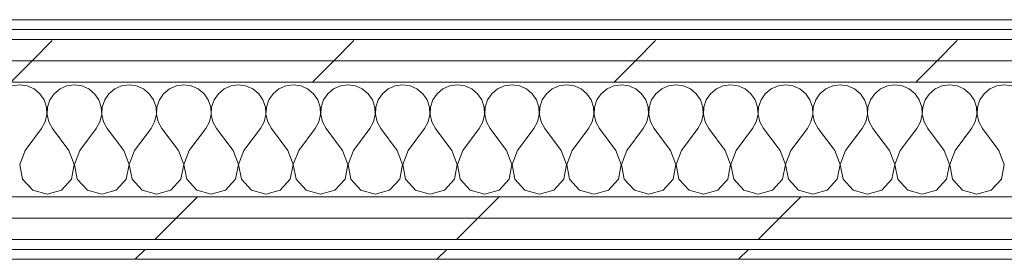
# Model space of a CAD drawing. Header units: millimetres. Extents: x -40968 to 11883, y -18816 to 4378.
# Tile 173 of 209: x -433 to 167, y -17277 to -17131. Entities that reach past the tile are written whole.
import ezdxf

# ---------------------------------------------------------------- set-up
doc = ezdxf.new("R2010")
doc.units = ezdxf.units.MM
doc.header["$MEASUREMENT"] = 0
doc.linetypes.add('Wipeout_Contour', pattern=[1000, 0, -1000])
doc.layers.add('Nuevo_08_E_Envans secs', color=7, linetype='Continuous')
doc.layers.add('Nuevo_08_E_Envans secs_Pluma_Nº__1', color=7, linetype='Continuous', lineweight=5)
for name, color, linetype, lineweight, true_color in [('Nuevo_08_E_Envans secs_Pluma_Nº__102', 7, 'Continuous', 5, 0xcccccc), ('Nuevo_08_E_Envans secs_Pluma_Nº__171', 171, 'Continuous', 13, 0xaaaaff), ('Nuevo_08_E_Envans secs_Pluma_Nº__177', 7, 'Continuous', 15, 0xf7e046)]:
    doc.layers.add(name, color=color, linetype=linetype, lineweight=lineweight, true_color=true_color)
pattern_1 = [(45, (0, 0), (-183.8478, 183.8478), [195, -65]), (45, (7e-14, 183.85), (-183.8478, 183.8478), [195, -65])]

# ---------------------------------------------------------------- blocks, each defined once
blk = doc.blocks.new('*X123')
at = {"layer": 'Nuevo_08_E_Envans secs_Pluma_Nº__102', "color": 254, "linetype": 'Continuous', "lineweight": 5, "true_color": 0xcccccc}
for p, q in [((-433.33, -17170.64), (-437.89, -17171.28)), ((-428.78, -17171.28), (-433.33, -17170.64)), ((-424.57, -17173.13), (-428.78, -17171.28)), ((-421.03, -17176.07), (-424.57, -17173.13)), ((-408.76, -17173.13), (-412.3, -17176.07)), ((-404.55, -17171.28), (-408.76, -17173.13)), ((-400, -17170.64), (-404.55, -17171.28)), ((-395.45, -17171.28), (-400, -17170.64)), ((-391.24, -17173.13), (-395.45, -17171.28)), ((-387.7, -17176.07), (-391.24, -17173.13)), ((-375.43, -17173.13), (-378.97, -17176.07)), ((-371.22, -17171.28), (-375.43, -17173.13)), ((-366.67, -17170.64), (-371.22, -17171.28)), ((-362.11, -17171.28), (-366.67, -17170.64)), ((-357.9, -17173.13), (-362.11, -17171.28)), ((-354.36, -17176.07), (-357.9, -17173.13)), ((-342.1, -17173.13), (-345.64, -17176.07)), ((-337.89, -17171.28), (-342.1, -17173.13)), ((-333.33, -17170.64), (-337.89, -17171.28)), ((-328.78, -17171.28), (-333.33, -17170.64)), ((-324.57, -17173.13), (-328.78, -17171.28)), ((-321.03, -17176.07), (-324.57, -17173.13)), ((-308.76, -17173.13), (-312.3, -17176.07)), ((-304.55, -17171.28), (-308.76, -17173.13)), ((-300, -17170.64), (-304.55, -17171.28)), ((-295.45, -17171.28), (-300, -17170.64)), ((-291.24, -17173.13), (-295.45, -17171.28)), ((-287.7, -17176.07), (-291.24, -17173.13)), ((-275.43, -17173.13), (-278.97, -17176.07)), ((-271.22, -17171.28), (-275.43, -17173.13)), ((-266.67, -17170.64), (-271.22, -17171.28)), ((-262.11, -17171.28), (-266.67, -17170.64)), ((-257.9, -17173.13), (-262.11, -17171.28)), ((-254.36, -17176.07), (-257.9, -17173.13)), ((-242.1, -17173.13), (-245.64, -17176.07)), ((-237.89, -17171.28), (-242.1, -17173.13)), ((-233.33, -17170.64), (-237.89, -17171.28)), ((-228.78, -17171.28), (-233.33, -17170.64)), ((-224.57, -17173.13), (-228.78, -17171.28)), ((-221.03, -17176.07), (-224.57, -17173.13)), ((-208.76, -17173.13), (-212.3, -17176.07)), ((-204.55, -17171.28), (-208.76, -17173.13)), ((-200, -17170.64), (-204.55, -17171.28)), ((-195.45, -17171.28), (-200, -17170.64)), ((-191.24, -17173.13), (-195.45, -17171.28)), ((-187.7, -17176.07), (-191.24, -17173.13)), ((-175.43, -17173.13), (-178.97, -17176.07)), ((-171.22, -17171.28), (-175.43, -17173.13)), ((-166.67, -17170.64), (-171.22, -17171.28)), ((-162.11, -17171.28), (-166.67, -17170.64)), ((-157.9, -17173.13), (-162.11, -17171.28)), ((-154.36, -17176.07), (-157.9, -17173.13)), ((-142.1, -17173.13), (-145.64, -17176.07)), ((-137.89, -17171.28), (-142.1, -17173.13)), ((-133.33, -17170.64), (-137.89, -17171.28)), ((-128.78, -17171.28), (-133.33, -17170.64)), ((-124.57, -17173.13), (-128.78, -17171.28)), ((-121.03, -17176.07), (-124.57, -17173.13)), ((-108.76, -17173.13), (-112.3, -17176.07)), ((-104.55, -17171.28), (-108.76, -17173.13)), ((-100, -17170.64), (-104.55, -17171.28)), ((-95.45, -17171.28), (-100, -17170.64)), ((-91.24, -17173.13), (-95.45, -17171.28)), ((-87.7, -17176.07), (-91.24, -17173.13)), ((-75.43, -17173.13), (-78.97, -17176.07)), ((-71.22, -17171.28), (-75.43, -17173.13)), ((-66.67, -17170.64), (-71.22, -17171.28)), ((-62.11, -17171.28), (-66.67, -17170.64)), ((-57.9, -17173.13), (-62.11, -17171.28)), ((-54.36, -17176.07), (-57.9, -17173.13)), ((-42.1, -17173.13), (-45.64, -17176.07)), ((-37.89, -17171.28), (-42.1, -17173.13)), ((-33.33, -17170.64), (-37.89, -17171.28)), ((-28.78, -17171.28), (-33.33, -17170.64)), ((-24.57, -17173.13), (-28.78, -17171.28)), ((-21.03, -17176.07), (-24.57, -17173.13)), ((-8.76, -17173.13), (-12.3, -17176.07)), ((-4.55, -17171.28), (-8.76, -17173.13)), ((0, -17170.64), (-4.55, -17171.28)), ((4.55, -17171.28), (0, -17170.64)), ((8.76, -17173.13), (4.55, -17171.28)), ((12.3, -17176.07), (8.76, -17173.13)), ((24.57, -17173.13), (21.03, -17176.07)), ((28.78, -17171.28), (24.57, -17173.13)), ((33.33, -17170.64), (28.78, -17171.28)), ((37.89, -17171.28), (33.33, -17170.64)), ((42.1, -17173.13), (37.89, -17171.28)), ((45.64, -17176.07), (42.1, -17173.13)), ((57.9, -17173.13), (54.36, -17176.07)), ((62.11, -17171.28), (57.9, -17173.13)), ((66.67, -17170.64), (62.11, -17171.28)), ((71.22, -17171.28), (66.67, -17170.64)), ((75.43, -17173.13), (71.22, -17171.28)), ((78.97, -17176.07), (75.43, -17173.13)), ((91.24, -17173.13), (87.7, -17176.07)), ((95.45, -17171.28), (91.24, -17173.13)), ((100, -17170.64), (95.45, -17171.28)), ((104.55, -17171.28), (100, -17170.64)), ((108.76, -17173.13), (104.55, -17171.28)), ((112.3, -17176.07), (108.76, -17173.13)), ((124.57, -17173.13), (121.03, -17176.07)), ((128.78, -17171.28), (124.57, -17173.13)), ((133.33, -17170.64), (128.78, -17171.28)), ((137.89, -17171.28), (133.33, -17170.64)), ((142.1, -17173.13), (137.89, -17171.28)), ((145.64, -17176.07), (142.1, -17173.13)), ((157.9, -17173.13), (154.36, -17176.07)), ((162.11, -17171.28), (157.9, -17173.13)), ((166.67, -17170.64), (162.11, -17171.28)), ((171.22, -17171.28), (166.67, -17170.64)), ((-418.43, -17179.86), (-421.03, -17176.07)), ((-416.96, -17184.21), (-418.43, -17179.86)), ((-414.91, -17179.86), (-416.38, -17184.21)), ((-412.3, -17176.07), (-414.91, -17179.86)), ((-385.09, -17179.86), (-387.7, -17176.07)), ((-383.62, -17184.21), (-385.09, -17179.86)), ((-381.57, -17179.86), (-383.04, -17184.21)), ((-378.97, -17176.07), (-381.57, -17179.86)), ((-351.76, -17179.86), (-354.36, -17176.07)), ((-350.29, -17184.21), (-351.76, -17179.86)), ((-348.24, -17179.86), (-349.71, -17184.21)), ((-345.64, -17176.07), (-348.24, -17179.86)), ((-318.43, -17179.86), (-321.03, -17176.07)), ((-316.96, -17184.21), (-318.43, -17179.86)), ((-314.91, -17179.86), (-316.38, -17184.21)), ((-312.3, -17176.07), (-314.91, -17179.86)), ((-285.09, -17179.86), (-287.7, -17176.07)), ((-283.62, -17184.21), (-285.09, -17179.86)), ((-281.57, -17179.86), (-283.04, -17184.21)), ((-278.97, -17176.07), (-281.57, -17179.86)), ((-251.76, -17179.86), (-254.36, -17176.07)), ((-250.29, -17184.21), (-251.76, -17179.86)), ((-248.24, -17179.86), (-249.71, -17184.21)), ((-245.64, -17176.07), (-248.24, -17179.86)), ((-218.43, -17179.86), (-221.03, -17176.07)), ((-216.96, -17184.21), (-218.43, -17179.86)), ((-214.91, -17179.86), (-216.38, -17184.21)), ((-212.3, -17176.07), (-214.91, -17179.86)), ((-185.09, -17179.86), (-187.7, -17176.07)), ((-183.62, -17184.21), (-185.09, -17179.86)), ((-181.57, -17179.86), (-183.04, -17184.21)), ((-178.97, -17176.07), (-181.57, -17179.86)), ((-151.76, -17179.86), (-154.36, -17176.07)), ((-150.29, -17184.21), (-151.76, -17179.86)), ((-148.24, -17179.86), (-149.71, -17184.21)), ((-145.64, -17176.07), (-148.24, -17179.86)), ((-118.43, -17179.86), (-121.03, -17176.07)), ((-116.96, -17184.21), (-118.43, -17179.86)), ((-114.91, -17179.86), (-116.38, -17184.21)), ((-112.3, -17176.07), (-114.91, -17179.86)), ((-85.09, -17179.86), (-87.7, -17176.07)), ((-83.62, -17184.21), (-85.09, -17179.86)), ((-81.57, -17179.86), (-83.04, -17184.21)), ((-78.97, -17176.07), (-81.57, -17179.86)), ((-51.76, -17179.86), (-54.36, -17176.07)), ((-50.29, -17184.21), (-51.76, -17179.86)), ((-48.24, -17179.86), (-49.71, -17184.21)), ((-45.64, -17176.07), (-48.24, -17179.86)), ((-18.43, -17179.86), (-21.03, -17176.07)), ((-16.96, -17184.21), (-18.43, -17179.86)), ((-14.91, -17179.86), (-16.38, -17184.21)), ((-12.3, -17176.07), (-14.91, -17179.86)), ((14.91, -17179.86), (12.3, -17176.07)), ((16.38, -17184.21), (14.91, -17179.86)), ((18.43, -17179.86), (16.96, -17184.21)), ((21.03, -17176.07), (18.43, -17179.86)), ((48.24, -17179.86), (45.64, -17176.07)), ((49.71, -17184.21), (48.24, -17179.86)), ((51.76, -17179.86), (50.29, -17184.21)), ((54.36, -17176.07), (51.76, -17179.86)), ((81.57, -17179.86), (78.97, -17176.07)), ((83.04, -17184.21), (81.57, -17179.86)), ((85.09, -17179.86), (83.62, -17184.21)), ((87.7, -17176.07), (85.09, -17179.86)), ((114.91, -17179.86), (112.3, -17176.07)), ((116.38, -17184.21), (114.91, -17179.86)), ((118.43, -17179.86), (116.96, -17184.21)), ((121.03, -17176.07), (118.43, -17179.86)), ((148.24, -17179.86), (145.64, -17176.07)), ((149.71, -17184.21), (148.24, -17179.86)), ((151.76, -17179.86), (150.29, -17184.21)), ((154.36, -17176.07), (151.76, -17179.86)), ((-416.73, -17188.81), (-416.96, -17184.21)), ((-416.38, -17184.21), (-416.6, -17188.81)), ((-383.4, -17188.81), (-383.62, -17184.21)), ((-383.04, -17184.21), (-383.27, -17188.81)), ((-350.07, -17188.81), (-350.29, -17184.21)), ((-349.71, -17184.21), (-349.93, -17188.81)), ((-316.73, -17188.81), (-316.96, -17184.21)), ((-316.38, -17184.21), (-316.6, -17188.81)), ((-283.4, -17188.81), (-283.62, -17184.21)), ((-283.04, -17184.21), (-283.27, -17188.81)), ((-250.07, -17188.81), (-250.29, -17184.21)), ((-249.71, -17184.21), (-249.93, -17188.81)), ((-216.73, -17188.81), (-216.96, -17184.21)), ((-216.38, -17184.21), (-216.6, -17188.81)), ((-183.4, -17188.81), (-183.62, -17184.21)), ((-183.04, -17184.21), (-183.27, -17188.81)), ((-150.07, -17188.81), (-150.29, -17184.21)), ((-149.71, -17184.21), (-149.93, -17188.81)), ((-116.73, -17188.81), (-116.96, -17184.21)), ((-116.38, -17184.21), (-116.6, -17188.81)), ((-83.4, -17188.81), (-83.62, -17184.21)), ((-83.04, -17184.21), (-83.27, -17188.81)), ((-50.07, -17188.81), (-50.29, -17184.21)), ((-49.71, -17184.21), (-49.93, -17188.81)), ((-16.73, -17188.81), (-16.96, -17184.21)), ((-16.38, -17184.21), (-16.6, -17188.81)), ((16.6, -17188.81), (16.38, -17184.21)), ((16.96, -17184.21), (16.73, -17188.81)), ((49.93, -17188.81), (49.71, -17184.21)), ((50.29, -17184.21), (50.07, -17188.81)), ((83.27, -17188.81), (83.04, -17184.21)), ((83.62, -17184.21), (83.4, -17188.81)), ((116.6, -17188.81), (116.38, -17184.21)), ((116.96, -17184.21), (116.73, -17188.81)), ((149.93, -17188.81), (149.71, -17184.21)), ((150.29, -17184.21), (150.07, -17188.81)), ((-417.77, -17193.28), (-416.73, -17188.81)), ((-416.6, -17188.81), (-415.56, -17193.28)), ((-384.44, -17193.28), (-383.4, -17188.81)), ((-383.27, -17188.81), (-382.23, -17193.28)), ((-351.11, -17193.28), (-350.07, -17188.81)), ((-349.93, -17188.81), (-348.89, -17193.28)), ((-317.77, -17193.28), (-316.73, -17188.81)), ((-316.6, -17188.81), (-315.56, -17193.28)), ((-284.44, -17193.28), (-283.4, -17188.81)), ((-283.27, -17188.81), (-282.23, -17193.28)), ((-251.11, -17193.28), (-250.07, -17188.81)), ((-249.93, -17188.81), (-248.89, -17193.28)), ((-217.77, -17193.28), (-216.73, -17188.81)), ((-216.6, -17188.81), (-215.56, -17193.28)), ((-184.44, -17193.28), (-183.4, -17188.81)), ((-183.27, -17188.81), (-182.23, -17193.28)), ((-151.11, -17193.28), (-150.07, -17188.81)), ((-149.93, -17188.81), (-148.89, -17193.28)), ((-117.77, -17193.28), (-116.73, -17188.81)), ((-116.6, -17188.81), (-115.56, -17193.28)), ((-84.44, -17193.28), (-83.4, -17188.81)), ((-83.27, -17188.81), (-82.23, -17193.28)), ((-51.11, -17193.28), (-50.07, -17188.81)), ((-49.93, -17188.81), (-48.89, -17193.28)), ((-17.77, -17193.28), (-16.73, -17188.81)), ((-16.6, -17188.81), (-15.56, -17193.28)), ((15.56, -17193.28), (16.6, -17188.81)), ((16.73, -17188.81), (17.77, -17193.28)), ((48.89, -17193.28), (49.93, -17188.81)), ((50.07, -17188.81), (51.11, -17193.28)), ((82.23, -17193.28), (83.27, -17188.81)), ((83.4, -17188.81), (84.44, -17193.28)), ((115.56, -17193.28), (116.6, -17188.81)), ((116.73, -17188.81), (117.77, -17193.28)), ((148.89, -17193.28), (149.93, -17188.81)), ((150.07, -17188.81), (151.11, -17193.28)), ((-430, -17210.64), (-420, -17197.31)), ((-420, -17197.31), (-417.77, -17193.28)), ((-415.56, -17193.28), (-413.33, -17197.31)), ((-403.33, -17210.64), (-413.33, -17197.31)), ((-396.67, -17210.64), (-386.67, -17197.31)), ((-386.67, -17197.31), (-384.44, -17193.28)), ((-382.23, -17193.28), (-380, -17197.31)), ((-370, -17210.64), (-380, -17197.31)), ((-363.33, -17210.64), (-353.33, -17197.31)), ((-353.33, -17197.31), (-351.11, -17193.28)), ((-348.89, -17193.28), (-346.67, -17197.31)), ((-336.67, -17210.64), (-346.67, -17197.31)), ((-330, -17210.64), (-320, -17197.31)), ((-320, -17197.31), (-317.77, -17193.28)), ((-315.56, -17193.28), (-313.33, -17197.31)), ((-303.33, -17210.64), (-313.33, -17197.31)), ((-296.67, -17210.64), (-286.67, -17197.31)), ((-286.67, -17197.31), (-284.44, -17193.28)), ((-282.23, -17193.28), (-280, -17197.31)), ((-270, -17210.64), (-280, -17197.31)), ((-263.33, -17210.64), (-253.33, -17197.31)), ((-253.33, -17197.31), (-251.11, -17193.28)), ((-248.89, -17193.28), (-246.67, -17197.31)), ((-236.67, -17210.64), (-246.67, -17197.31)), ((-230, -17210.64), (-220, -17197.31)), ((-220, -17197.31), (-217.77, -17193.28)), ((-215.56, -17193.28), (-213.33, -17197.31)), ((-203.33, -17210.64), (-213.33, -17197.31)), ((-196.67, -17210.64), (-186.67, -17197.31)), ((-186.67, -17197.31), (-184.44, -17193.28)), ((-182.23, -17193.28), (-180, -17197.31)), ((-170, -17210.64), (-180, -17197.31)), ((-163.33, -17210.64), (-153.33, -17197.31)), ((-153.33, -17197.31), (-151.11, -17193.28)), ((-148.89, -17193.28), (-146.67, -17197.31)), ((-136.67, -17210.64), (-146.67, -17197.31)), ((-130, -17210.64), (-120, -17197.31)), ((-120, -17197.31), (-117.77, -17193.28)), ((-115.56, -17193.28), (-113.33, -17197.31)), ((-103.33, -17210.64), (-113.33, -17197.31)), ((-96.67, -17210.64), (-86.67, -17197.31)), ((-86.67, -17197.31), (-84.44, -17193.28)), ((-82.23, -17193.28), (-80, -17197.31)), ((-70, -17210.64), (-80, -17197.31)), ((-63.33, -17210.64), (-53.33, -17197.31)), ((-53.33, -17197.31), (-51.11, -17193.28)), ((-48.89, -17193.28), (-46.67, -17197.31)), ((-36.67, -17210.64), (-46.67, -17197.31)), ((-30, -17210.64), (-20, -17197.31)), ((-20, -17197.31), (-17.77, -17193.28)), ((-15.56, -17193.28), (-13.33, -17197.31)), ((-3.33, -17210.64), (-13.33, -17197.31)), ((3.33, -17210.64), (13.33, -17197.31)), ((13.33, -17197.31), (15.56, -17193.28)), ((17.77, -17193.28), (20, -17197.31)), ((30, -17210.64), (20, -17197.31)), ((36.67, -17210.64), (46.67, -17197.31)), ((46.67, -17197.31), (48.89, -17193.28)), ((51.11, -17193.28), (53.33, -17197.31)), ((63.33, -17210.64), (53.33, -17197.31)), ((70, -17210.64), (80, -17197.31)), ((80, -17197.31), (82.23, -17193.28)), ((84.44, -17193.28), (86.67, -17197.31)), ((96.67, -17210.64), (86.67, -17197.31)), ((103.33, -17210.64), (113.33, -17197.31)), ((113.33, -17197.31), (115.56, -17193.28)), ((117.77, -17193.28), (120, -17197.31)), ((130, -17210.64), (120, -17197.31)), ((136.67, -17210.64), (146.67, -17197.31)), ((146.67, -17197.31), (148.89, -17193.28)), ((151.11, -17193.28), (153.33, -17197.31)), ((163.33, -17210.64), (153.33, -17197.31)), ((-430, -17210.64), (-433.27, -17219.15)), ((-400.07, -17219.15), (-403.33, -17210.64)), ((-396.67, -17210.64), (-399.93, -17219.15)), ((-366.73, -17219.15), (-370, -17210.64)), ((-363.33, -17210.64), (-366.6, -17219.15)), ((-333.4, -17219.15), (-336.67, -17210.64)), ((-330, -17210.64), (-333.27, -17219.15)), ((-300.07, -17219.15), (-303.33, -17210.64)), ((-296.67, -17210.64), (-299.93, -17219.15)), ((-266.73, -17219.15), (-270, -17210.64)), ((-263.33, -17210.64), (-266.6, -17219.15)), ((-233.4, -17219.15), (-236.67, -17210.64)), ((-230, -17210.64), (-233.27, -17219.15)), ((-200.07, -17219.15), (-203.33, -17210.64)), ((-196.67, -17210.64), (-199.93, -17219.15)), ((-166.73, -17219.15), (-170, -17210.64)), ((-163.33, -17210.64), (-166.6, -17219.15)), ((-133.4, -17219.15), (-136.67, -17210.64)), ((-130, -17210.64), (-133.27, -17219.15)), ((-100.07, -17219.15), (-103.33, -17210.64)), ((-96.67, -17210.64), (-99.93, -17219.15)), ((-66.73, -17219.15), (-70, -17210.64)), ((-63.33, -17210.64), (-66.6, -17219.15)), ((-33.4, -17219.15), (-36.67, -17210.64)), ((-30, -17210.64), (-33.27, -17219.15)), ((-0.07, -17219.15), (-3.33, -17210.64)), ((3.33, -17210.64), (0.07, -17219.15)), ((33.27, -17219.15), (30, -17210.64)), ((36.67, -17210.64), (33.4, -17219.15)), ((66.6, -17219.15), (63.33, -17210.64)), ((70, -17210.64), (66.73, -17219.15)), ((99.93, -17219.15), (96.67, -17210.64)), ((103.33, -17210.64), (100.07, -17219.15)), ((133.27, -17219.15), (130, -17210.64)), ((136.67, -17210.64), (133.4, -17219.15)), ((166.6, -17219.15), (163.33, -17210.64)), ((-433.27, -17219.15), (-431.57, -17228.1)), ((-401.76, -17228.1), (-400.07, -17219.15)), ((-399.93, -17219.15), (-398.24, -17228.1)), ((-368.43, -17228.1), (-366.73, -17219.15)), ((-366.6, -17219.15), (-364.91, -17228.1)), ((-335.09, -17228.1), (-333.4, -17219.15)), ((-333.27, -17219.15), (-331.57, -17228.1)), ((-301.76, -17228.1), (-300.07, -17219.15)), ((-299.93, -17219.15), (-298.24, -17228.1)), ((-268.43, -17228.1), (-266.73, -17219.15)), ((-266.6, -17219.15), (-264.91, -17228.1)), ((-235.09, -17228.1), (-233.4, -17219.15)), ((-233.27, -17219.15), (-231.57, -17228.1)), ((-201.76, -17228.1), (-200.07, -17219.15)), ((-199.93, -17219.15), (-198.24, -17228.1)), ((-168.43, -17228.1), (-166.73, -17219.15)), ((-166.6, -17219.15), (-164.91, -17228.1)), ((-135.09, -17228.1), (-133.4, -17219.15)), ((-133.27, -17219.15), (-131.57, -17228.1)), ((-101.76, -17228.1), (-100.07, -17219.15)), ((-99.93, -17219.15), (-98.24, -17228.1)), ((-68.43, -17228.1), (-66.73, -17219.15)), ((-66.6, -17219.15), (-64.91, -17228.1)), ((-35.09, -17228.1), (-33.4, -17219.15)), ((-33.27, -17219.15), (-31.57, -17228.1)), ((-1.76, -17228.1), (-0.07, -17219.15)), ((0.07, -17219.15), (1.76, -17228.1)), ((31.57, -17228.1), (33.27, -17219.15)), ((33.4, -17219.15), (35.09, -17228.1)), ((64.91, -17228.1), (66.6, -17219.15)), ((66.73, -17219.15), (68.43, -17228.1)), ((98.24, -17228.1), (99.93, -17219.15)), ((100.07, -17219.15), (101.76, -17228.1)), ((131.57, -17228.1), (133.27, -17219.15)), ((133.4, -17219.15), (135.09, -17228.1)), ((164.91, -17228.1), (166.6, -17219.15)), ((-431.57, -17228.1), (-425.43, -17234.82)), ((-407.9, -17234.82), (-401.76, -17228.1)), ((-398.24, -17228.1), (-392.1, -17234.82)), ((-374.57, -17234.82), (-368.43, -17228.1)), ((-364.91, -17228.1), (-358.76, -17234.82)), ((-341.24, -17234.82), (-335.09, -17228.1)), ((-331.57, -17228.1), (-325.43, -17234.82)), ((-307.9, -17234.82), (-301.76, -17228.1)), ((-298.24, -17228.1), (-292.1, -17234.82)), ((-274.57, -17234.82), (-268.43, -17228.1)), ((-264.91, -17228.1), (-258.76, -17234.82)), ((-241.24, -17234.82), (-235.09, -17228.1)), ((-231.57, -17228.1), (-225.43, -17234.82)), ((-207.9, -17234.82), (-201.76, -17228.1)), ((-198.24, -17228.1), (-192.1, -17234.82)), ((-174.57, -17234.82), (-168.43, -17228.1)), ((-164.91, -17228.1), (-158.76, -17234.82)), ((-141.24, -17234.82), (-135.09, -17228.1)), ((-131.57, -17228.1), (-125.43, -17234.82)), ((-107.9, -17234.82), (-101.76, -17228.1)), ((-98.24, -17228.1), (-92.1, -17234.82)), ((-74.57, -17234.82), (-68.43, -17228.1)), ((-64.91, -17228.1), (-58.76, -17234.82)), ((-41.24, -17234.82), (-35.09, -17228.1)), ((-31.57, -17228.1), (-25.43, -17234.82)), ((-7.9, -17234.82), (-1.76, -17228.1)), ((1.76, -17228.1), (7.9, -17234.82)), ((25.43, -17234.82), (31.57, -17228.1)), ((35.09, -17228.1), (41.24, -17234.82)), ((58.76, -17234.82), (64.91, -17228.1)), ((68.43, -17228.1), (74.57, -17234.82)), ((92.1, -17234.82), (98.24, -17228.1)), ((101.76, -17228.1), (107.9, -17234.82)), ((125.43, -17234.82), (131.57, -17228.1)), ((135.09, -17228.1), (141.24, -17234.82)), ((158.76, -17234.82), (164.91, -17228.1)), ((-425.43, -17234.82), (-416.67, -17237.31)), ((-416.67, -17237.31), (-407.9, -17234.82)), ((-392.1, -17234.82), (-383.33, -17237.31)), ((-383.33, -17237.31), (-374.57, -17234.82)), ((-358.76, -17234.82), (-350, -17237.31)), ((-350, -17237.31), (-341.24, -17234.82)), ((-325.43, -17234.82), (-316.67, -17237.31)), ((-316.67, -17237.31), (-307.9, -17234.82)), ((-292.1, -17234.82), (-283.33, -17237.31)), ((-283.33, -17237.31), (-274.57, -17234.82)), ((-258.76, -17234.82), (-250, -17237.31)), ((-250, -17237.31), (-241.24, -17234.82)), ((-225.43, -17234.82), (-216.67, -17237.31)), ((-216.67, -17237.31), (-207.9, -17234.82)), ((-192.1, -17234.82), (-183.33, -17237.31)), ((-183.33, -17237.31), (-174.57, -17234.82)), ((-158.76, -17234.82), (-150, -17237.31)), ((-150, -17237.31), (-141.24, -17234.82)), ((-125.43, -17234.82), (-116.67, -17237.31)), ((-116.67, -17237.31), (-107.9, -17234.82)), ((-92.1, -17234.82), (-83.33, -17237.31)), ((-83.33, -17237.31), (-74.57, -17234.82)), ((-58.76, -17234.82), (-50, -17237.31)), ((-50, -17237.31), (-41.24, -17234.82)), ((-25.43, -17234.82), (-16.67, -17237.31)), ((-16.67, -17237.31), (-7.9, -17234.82)), ((7.9, -17234.82), (16.67, -17237.31)), ((16.67, -17237.31), (25.43, -17234.82)), ((41.24, -17234.82), (50, -17237.31)), ((50, -17237.31), (58.76, -17234.82)), ((74.57, -17234.82), (83.33, -17237.31)), ((83.33, -17237.31), (92.1, -17234.82)), ((107.9, -17234.82), (116.67, -17237.31)), ((116.67, -17237.31), (125.43, -17234.82)), ((141.24, -17234.82), (150, -17237.31)), ((150, -17237.31), (158.76, -17234.82))]:
    blk.add_line(p, q, dxfattribs=at)
blk = doc.blocks.new('Muro_75_1', base_point=(-3784.89, -17276.98))
at = {"color": 254, "linetype": 'Wipeout_Contour', "lineweight": 0, "ltscale": 68684.661934}
blk.add_wipeout([(363.89, -17130.98), (-1556.11, -17130.98), (-1556.11, -17136.98), (363.89, -17136.98)], dxfattribs=at).dxf.layer = 'Nuevo_08_E_Envans secs'
at = {"color": 254, "linetype": 'Wipeout_Contour', "lineweight": 0, "ltscale": 69878.642159}
blk.add_wipeout([(-3759.89, -17264.98), (778.89, -17264.98), (778.89, -17251.98), (-3759.89, -17251.98)], dxfattribs=at).dxf.layer = 'Nuevo_08_E_Envans secs'
at = {"color": 254, "linetype": 'Wipeout_Contour', "lineweight": 0, "ltscale": 69948.001997}
blk.add_wipeout([(-3778.89, -17276.98), (778.89, -17276.98), (778.89, -17270.98), (-3778.89, -17270.98)], dxfattribs=at).dxf.layer = 'Nuevo_08_E_Envans secs'
at = {"layer": 'Nuevo_08_E_Envans secs_Pluma_Nº__171', "linetype": 'Continuous', "lineweight": 13, "true_color": 0xaaaaff}
h = blk.add_hatch(dxfattribs=at)
h.set_pattern_fill('Panellat_HPL_0001', color=161, style=0, pattern_type=2)
h.set_pattern_definition(pattern_1)
h.paths.add_polyline_path([(363.89, -17130.98), (-1556.11, -17130.98), (-1556.11, -17136.98), (363.89, -17136.98)])
h = blk.add_hatch(dxfattribs=at)
h.set_pattern_fill('Panellat_HPL_0001', color=161, style=0, pattern_type=2)
h.set_pattern_definition(pattern_1)
h.paths.add_polyline_path([(-3778.89, -17276.98), (778.89, -17276.98), (778.89, -17270.98), (-3778.89, -17270.98)])
at = {"layer": 'Nuevo_08_E_Envans secs_Pluma_Nº__177', "linetype": 'Continuous', "lineweight": 15, "true_color": 0xf7e046}
h = blk.add_hatch(dxfattribs=at)
h.set_pattern_fill('Panellat_HPL_0001', color=53, style=0, pattern_type=2)
h.set_pattern_definition(pattern_1)
h.paths.add_polyline_path([(-3759.89, -17264.98), (778.89, -17264.98), (778.89, -17251.98), (-3759.89, -17251.98)])
at = {"layer": 'Nuevo_08_E_Envans secs_Pluma_Nº__1', "color": 7, "linetype": 'Continuous', "lineweight": 5}
for p, q in [((-1556.11, -17136.98), (363.89, -17136.98)), ((-3759.89, -17264.98), (778.89, -17264.98)), ((-3772.89, -17270.98), (778.89, -17270.98))]:
    blk.add_line(p, q, dxfattribs=at)
at = {"layer": 'Nuevo_08_E_Envans secs_Pluma_Nº__1', "color": 7, "linetype": 'Continuous', "lineweight": 5, "flags": 128}
for points in [[(363.89, -17130.98), (-1556.11, -17130.98)], [(-3784.89, -17276.98), (778.89, -17276.98)]]:
    blk.add_lwpolyline(points, dxfattribs=at)
at = {"color": 254, "linetype": 'Wipeout_Contour', "lineweight": 0, "ltscale": 69821.735721}
blk.add_wipeout([(-3746.89, -17251.98), (778.89, -17251.98), (778.89, -17238.98), (-3746.89, -17238.98)], dxfattribs=at).dxf.layer = 'Nuevo_08_E_Envans secs'
at = {"layer": 'Nuevo_08_E_Envans secs_Pluma_Nº__177', "linetype": 'Continuous', "lineweight": 15, "true_color": 0xf7e046}
h = blk.add_hatch(dxfattribs=at)
h.set_pattern_fill('Panellat_HPL_0001', color=53, style=0, pattern_type=2)
h.set_pattern_definition(pattern_1)
h.paths.add_polyline_path([(-3746.89, -17251.98), (778.89, -17251.98), (778.89, -17238.98), (-3746.89, -17238.98)])
at = {"layer": 'Nuevo_08_E_Envans secs_Pluma_Nº__1', "color": 7, "linetype": 'Continuous', "lineweight": 5}
for p, q in [((-1581.11, -17238.98), (388.89, -17238.98)), ((-3746.89, -17251.98), (778.89, -17251.98))]:
    blk.add_line(p, q, dxfattribs=at)
at = {"layer": 'Nuevo_08_E_Envans secs', "color": 7, "lineweight": 20}
blk.add_blockref('*X123', (0, 0), dxfattribs=at)
at = {"color": 254, "linetype": 'Wipeout_Contour', "lineweight": 0, "ltscale": 68804.062973}
blk.add_wipeout([(388.89, -17155.98), (-1581.11, -17155.98), (-1581.11, -17168.98), (388.89, -17168.98)], dxfattribs=at).dxf.layer = 'Nuevo_08_E_Envans secs'
at = {"layer": 'Nuevo_08_E_Envans secs_Pluma_Nº__177', "linetype": 'Continuous', "lineweight": 15, "true_color": 0xf7e046}
h = blk.add_hatch(dxfattribs=at)
h.set_pattern_fill('Panellat_HPL_0001', color=53, style=0, pattern_type=2)
h.set_pattern_definition(pattern_1)
h.paths.add_polyline_path([(388.89, -17155.98), (-1581.11, -17155.98), (-1581.11, -17168.98), (388.89, -17168.98)])
at = {"layer": 'Nuevo_08_E_Envans secs_Pluma_Nº__1', "color": 7, "linetype": 'Continuous', "lineweight": 5}
blk.add_line((-1581.11, -17168.98), (388.89, -17168.98), dxfattribs=at)
at = {"color": 254, "linetype": 'Wipeout_Contour', "lineweight": 0, "ltscale": 68749.222587}
blk.add_wipeout([(375.89, -17142.98), (-1568.11, -17142.98), (-1568.11, -17155.98), (375.89, -17155.98)], dxfattribs=at).dxf.layer = 'Nuevo_08_E_Envans secs'
at = {"layer": 'Nuevo_08_E_Envans secs_Pluma_Nº__177', "linetype": 'Continuous', "lineweight": 15, "true_color": 0xf7e046}
h = blk.add_hatch(dxfattribs=at)
h.set_pattern_fill('Panellat_HPL_0001', color=53, style=0, pattern_type=2)
h.set_pattern_definition(pattern_1)
h.paths.add_polyline_path([(375.89, -17142.98), (-1568.11, -17142.98), (-1568.11, -17155.98), (375.89, -17155.98)])
at = {"layer": 'Nuevo_08_E_Envans secs_Pluma_Nº__1', "color": 7, "linetype": 'Continuous', "lineweight": 5}
for p, q in [((-1562.11, -17142.98), (369.89, -17142.98)), ((-1568.11, -17155.98), (375.89, -17155.98))]:
    blk.add_line(p, q, dxfattribs=at)

msp = doc.modelspace()

# ---------------------------------------------------------------- block references
at = {"layer": 'Nuevo_08_E_Envans secs', "color": 7, "lineweight": 20}
msp.add_blockref('Muro_75_1', (-3784.89, -17276.98), dxfattribs=at)

doc.saveas('drawing.dxf')
